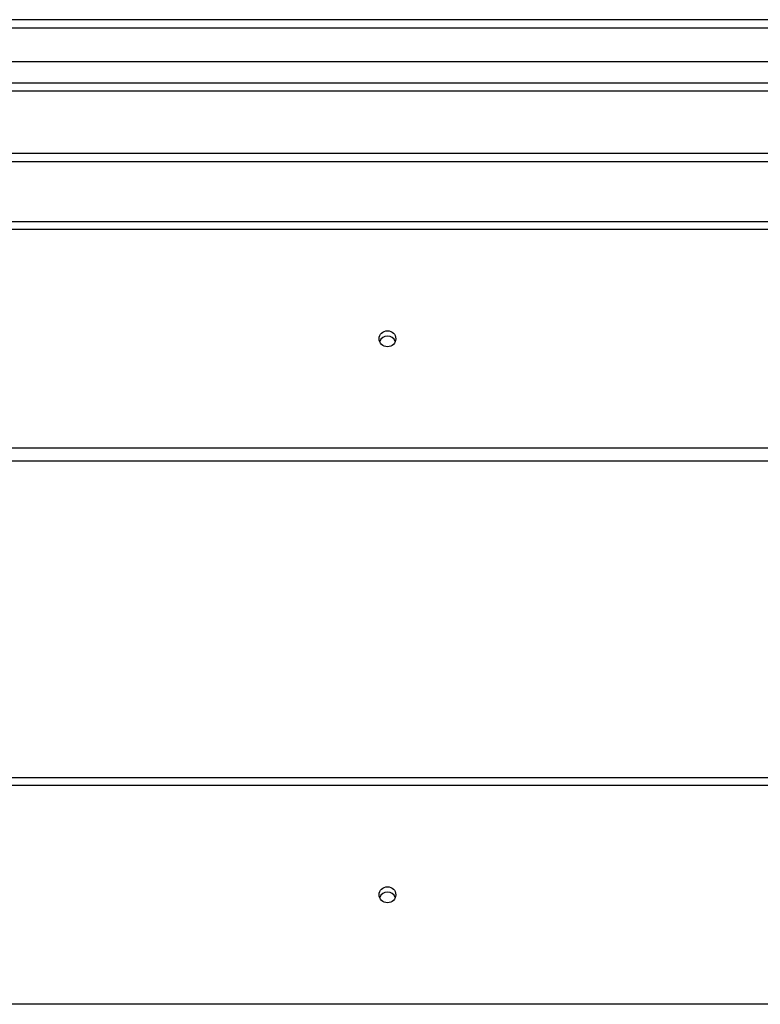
# Model space of a CAD drawing. Header units: inches. Extents: x 96 to 240, y 74 to 100.
# Tile 54 of 65: x 213 to 222, y 87 to 99. Entities that reach past the tile are written whole.
import ezdxf

# ---------------------------------------------------------------- set-up
doc = ezdxf.new("R2010")
doc.units = ezdxf.units.IN
doc.header["$MEASUREMENT"] = 0
doc.layers.add('Visible Edges(ANSI)', color=7, linetype='Continuous', lineweight=25)
doc.layers.add('Visible Tangent Edges(ANSI)', color=7, linetype='Continuous', lineweight=25)

msp = doc.modelspace()

# ---------------------------------------------------------------- linework, layer by layer
at = {"layer": 'Visible Edges(ANSI)'}
for p, q in [((240.009, 99.202), (168.207, 99.202)), ((239.399, 98.69), (168.816, 98.69)), ((239.211, 98.336), (169.005, 98.336)), ((233.983, 97.577), (183.233, 97.577)), ((168.974, 96.75), (238.608, 96.75)), ((238.608, 93.841), (168.974, 93.841)), ((168.974, 90), (238.608, 90))]:
    msp.add_line(p, q, dxfattribs=at)
for centre in [(217.608, 95.328), (217.608, 88.578)]:
    msp.add_ellipse(centre, major_axis=(-0.101, 0), ratio=0.966998, dxfattribs=at)
for centre in [(217.608, 95.264), (217.608, 88.514)]:
    msp.add_ellipse(centre, major_axis=(0.1, 0), ratio=0.966998, start_param=0.333879, end_param=2.807714, dxfattribs=at)
at = {"layer": 'Visible Tangent Edges(ANSI)'}
for p, q in [((168.207, 99.103), (240.009, 99.103)), ((168.875, 98.435), (239.341, 98.435)), ((233.983, 97.478), (183.233, 97.478)), ((168.974, 96.657), (238.608, 96.657)), ((238.608, 93.998), (168.974, 93.998)), ((168.974, 89.907), (238.608, 89.907)), ((238.608, 87.248), (168.974, 87.248))]:
    msp.add_line(p, q, dxfattribs=at)

doc.saveas('drawing.dxf')
